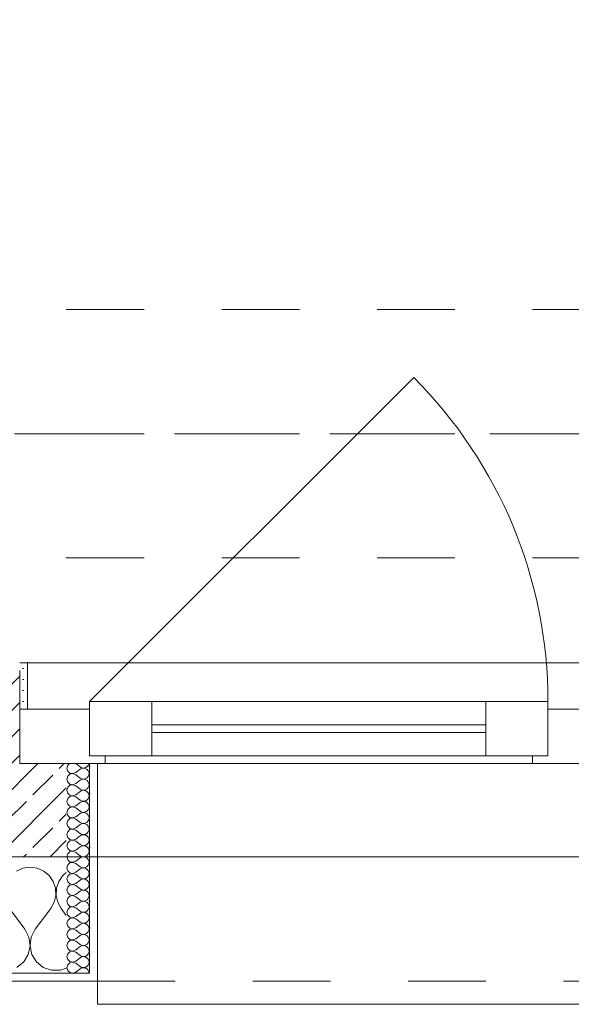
# Model space of a CAD drawing. Header units: metres. Extents: x -3.5 to 65.3, y -10.9 to 16.7.
# Tile 4 of 234: x 1.1 to 1.8, y -0.2 to 1.1. Entities that reach past the tile are written whole.
import ezdxf

# ---------------------------------------------------------------- set-up
doc = ezdxf.new("R2010")
doc.units = ezdxf.units.M
doc.header["$MEASUREMENT"] = 0
for name, pattern in [('Achse', [0.08, 0.04, -0.02, 0, -0.02]), ('Strichlinie doppelt', [0.218722, 0.105833, -0.042333, 0.028222, -0.042333]), ('Strichlinie eng', [0.046, 0.03, -0.016]), ('Untersicht', [0.04, 0.03, -0.01])]:
    doc.linetypes.add(name, pattern=pattern)
for name, color, linetype in [('451 - Universal.Achsen Raster', 7, 'Continuous'), ('603 - Struktur.Bodenplatte_ Decke Roh', 7, 'Continuous'), ('604 - Struktur.Wand Aussen', 7, 'Continuous'), ('608 - Struktur.Träger', 7, 'Continuous')]:
    doc.layers.add(name, color=color, linetype=linetype)
pattern_1 = [(0, (0, 0), (0, 0.034641), [0, -0.02]), (0, (0.01, 0.01732), (0, 0.034641), [0, -0.02])]

# ---------------------------------------------------------------- blocks, each defined once
blk = doc.blocks.new('*X11')
at = {"layer": '604 - Struktur.Wand Aussen', "color": 7, "linetype": 'Continuous', "lineweight": 5}
for p, q in [((1.1242, -0.0096), (1.1158, -0.0133)), ((1.1333, -0.0083), (1.1242, -0.0096)), ((1.1424, -0.0096), (1.1333, -0.0083)), ((1.1509, -0.0133), (1.1424, -0.0096)), ((1.1579, -0.0192), (1.1509, -0.0133)), ((1.1631, -0.0268), (1.1579, -0.0192)), ((1.1754, -0.0192), (1.1702, -0.0268)), ((1.18, -0.0154), (1.1754, -0.0192)), ((1.1661, -0.0355), (1.1631, -0.0268)), ((1.1665, -0.0447), (1.1661, -0.0355)), ((1.1672, -0.0355), (1.1668, -0.0447)), ((1.1702, -0.0268), (1.1672, -0.0355)), ((1.1645, -0.0536), (1.1665, -0.0447)), ((1.1668, -0.0447), (1.1689, -0.0536)), ((1.1267, -0.0883), (1.1067, -0.0617)), ((1.14, -0.0883), (1.16, -0.0617)), ((1.16, -0.0617), (1.1645, -0.0536)), ((1.1689, -0.0536), (1.1733, -0.0617)), ((1.18, -0.0706), (1.1733, -0.0617)), ((1.1318, -0.0984), (1.1267, -0.0883)), ((1.14, -0.0883), (1.1349, -0.0984)), ((1.1333, -0.1096), (1.1318, -0.0984)), ((1.1349, -0.0984), (1.1334, -0.1096)), ((1.131, -0.1207), (1.1333, -0.1096)), ((1.1334, -0.1096), (1.1357, -0.1207)), ((1.1251, -0.1303), (1.131, -0.1207)), ((1.1357, -0.1207), (1.1416, -0.1303)), ((1.1163, -0.1374), (1.1251, -0.1303)), ((1.1416, -0.1303), (1.1504, -0.1374)), ((1.1504, -0.1374), (1.161, -0.1412)), ((1.1723, -0.1412), (1.18, -0.1385)), ((1.161, -0.1412), (1.1723, -0.1412))]:
    blk.add_line(p, q, dxfattribs=at)
blk = doc.blocks.new('*X52')
at = {"layer": '604 - Struktur.Wand Aussen', "color": 7, "linetype": 'Continuous', "lineweight": 5}
for p, q in [((1.1818, 0.123), (1.1807, 0.1193)), ((1.1807, 0.1193), (1.1818, 0.1155)), ((1.1839, 0.125), (1.1818, 0.123)), ((1.1818, 0.1155), (1.1847, 0.1129)), ((1.1921, 0.125), (1.1979, 0.1207)), ((1.1921, 0.1136), (1.1979, 0.1179)), ((1.1979, 0.1207), (1.1996, 0.1198)), ((1.1996, 0.1188), (1.1979, 0.1179)), ((1.1996, 0.1198), (1.2015, 0.1193)), ((1.2015, 0.1193), (1.1996, 0.1188)), ((1.2015, 0.1193), (1.2035, 0.1194)), ((1.2035, 0.1192), (1.2015, 0.1193)), ((1.2035, 0.1194), (1.2053, 0.12)), ((1.2053, 0.1185), (1.2035, 0.1192)), ((1.2053, 0.12), (1.207, 0.1212)), ((1.207, 0.1174), (1.2053, 0.1185)), ((1.207, 0.1212), (1.2082, 0.1227)), ((1.2082, 0.1159), (1.207, 0.1174)), ((1.2082, 0.1227), (1.209, 0.1245)), ((1.209, 0.1141), (1.2082, 0.1159)), ((1.209, 0.1245), (1.2091, 0.125)), ((1.1818, 0.1088), (1.1807, 0.105)), ((1.1807, 0.105), (1.1818, 0.1012)), ((1.1847, 0.1114), (1.1818, 0.1088)), ((1.1847, 0.1129), (1.1885, 0.1122)), ((1.1885, 0.1121), (1.1847, 0.1114)), ((1.1885, 0.1122), (1.1921, 0.1136)), ((1.1921, 0.1107), (1.1885, 0.1121)), ((1.1921, 0.1107), (1.1979, 0.1064)), ((1.1921, 0.0993), (1.1979, 0.1036)), ((1.1979, 0.1064), (1.1996, 0.1055)), ((1.1996, 0.1045), (1.1979, 0.1036)), ((1.1996, 0.1055), (1.2015, 0.105)), ((1.2015, 0.105), (1.1996, 0.1045)), ((1.2015, 0.105), (1.2035, 0.1051)), ((1.2035, 0.1049), (1.2015, 0.105)), ((1.2035, 0.1051), (1.2053, 0.1058)), ((1.2053, 0.1042), (1.2035, 0.1049)), ((1.2053, 0.1058), (1.207, 0.1069)), ((1.207, 0.1031), (1.2053, 0.1042)), ((1.207, 0.1069), (1.2082, 0.1084)), ((1.2082, 0.1016), (1.207, 0.1031)), ((1.2082, 0.1084), (1.209, 0.1102)), ((1.209, 0.0998), (1.2082, 0.1016)), ((1.2093, 0.1121), (1.209, 0.1141)), ((1.209, 0.1102), (1.2093, 0.1121)), ((1.1818, 0.0945), (1.1807, 0.0907)), ((1.1807, 0.0907), (1.1818, 0.087)), ((1.1818, 0.1012), (1.1847, 0.0986)), ((1.1847, 0.0971), (1.1818, 0.0945)), ((1.1847, 0.0986), (1.1885, 0.0979)), ((1.1885, 0.0978), (1.1847, 0.0971)), ((1.1885, 0.0979), (1.1921, 0.0993)), ((1.1921, 0.0964), (1.1885, 0.0978)), ((1.1921, 0.0964), (1.1979, 0.0921)), ((1.1921, 0.085), (1.1979, 0.0893)), ((1.1979, 0.0921), (1.1996, 0.0912)), ((1.1996, 0.0902), (1.1979, 0.0893)), ((1.1996, 0.0912), (1.2015, 0.0907)), ((1.2015, 0.0907), (1.1996, 0.0902)), ((1.2015, 0.0907), (1.2035, 0.0908)), ((1.2035, 0.0906), (1.2015, 0.0907)), ((1.2035, 0.0908), (1.2053, 0.0915)), ((1.2053, 0.09), (1.2035, 0.0906)), ((1.2053, 0.0915), (1.207, 0.0926)), ((1.207, 0.0888), (1.2053, 0.09)), ((1.207, 0.0926), (1.2082, 0.0941)), ((1.2082, 0.0873), (1.207, 0.0888)), ((1.2082, 0.0941), (1.209, 0.0959)), ((1.2093, 0.0979), (1.209, 0.0998)), ((1.209, 0.0959), (1.2093, 0.0979)), ((1.1818, 0.0802), (1.1807, 0.0764)), ((1.1807, 0.0764), (1.1818, 0.0727)), ((1.1818, 0.087), (1.1847, 0.0843)), ((1.1847, 0.0828), (1.1818, 0.0802)), ((1.1847, 0.0843), (1.1885, 0.0836)), ((1.1885, 0.0835), (1.1847, 0.0828)), ((1.1885, 0.0836), (1.1921, 0.085)), ((1.1921, 0.0821), (1.1885, 0.0835)), ((1.1921, 0.0821), (1.1979, 0.0779)), ((1.1979, 0.0779), (1.1996, 0.0769)), ((1.1996, 0.0769), (1.2015, 0.0765)), ((1.2015, 0.0764), (1.1996, 0.076)), ((1.2015, 0.0765), (1.2035, 0.0766)), ((1.2035, 0.0763), (1.2015, 0.0764)), ((1.2035, 0.0766), (1.2053, 0.0772)), ((1.2053, 0.0757), (1.2035, 0.0763)), ((1.2053, 0.0772), (1.207, 0.0783)), ((1.207, 0.0783), (1.2082, 0.0798)), ((1.209, 0.0855), (1.2082, 0.0873)), ((1.2082, 0.0798), (1.209, 0.0816)), ((1.2093, 0.0836), (1.209, 0.0855)), ((1.209, 0.0816), (1.2093, 0.0836)), ((1.1818, 0.0659), (1.1807, 0.0621)), ((1.1818, 0.0727), (1.1847, 0.07)), ((1.1847, 0.0685), (1.1818, 0.0659)), ((1.1847, 0.07), (1.1885, 0.0693)), ((1.1885, 0.0693), (1.1847, 0.0685)), ((1.1885, 0.0693), (1.1921, 0.0707)), ((1.1921, 0.0679), (1.1885, 0.0693)), ((1.1921, 0.0707), (1.1979, 0.075)), ((1.1921, 0.0679), (1.1979, 0.0636)), ((1.1996, 0.076), (1.1979, 0.075)), ((1.1979, 0.0636), (1.1996, 0.0626)), ((1.207, 0.0746), (1.2053, 0.0757)), ((1.2053, 0.0629), (1.207, 0.064)), ((1.2082, 0.073), (1.207, 0.0746)), ((1.207, 0.064), (1.2082, 0.0655)), ((1.209, 0.0712), (1.2082, 0.073)), ((1.2082, 0.0655), (1.209, 0.0673)), ((1.2093, 0.0693), (1.209, 0.0712)), ((1.209, 0.0673), (1.2093, 0.0693)), ((1.1807, 0.0621), (1.1818, 0.0584)), ((1.1818, 0.0516), (1.1807, 0.0479)), ((1.1818, 0.0584), (1.1847, 0.0558)), ((1.1847, 0.0542), (1.1818, 0.0516)), ((1.1847, 0.0558), (1.1885, 0.055)), ((1.1885, 0.055), (1.1847, 0.0542)), ((1.1885, 0.055), (1.1921, 0.0564)), ((1.1921, 0.0536), (1.1885, 0.055)), ((1.1921, 0.0564), (1.1979, 0.0607)), ((1.1921, 0.0536), (1.1979, 0.0493)), ((1.1996, 0.0617), (1.1979, 0.0607)), ((1.1996, 0.0626), (1.2015, 0.0622)), ((1.2015, 0.0621), (1.1996, 0.0617)), ((1.2015, 0.0622), (1.2035, 0.0623)), ((1.2035, 0.062), (1.2015, 0.0621)), ((1.2035, 0.0623), (1.2053, 0.0629)), ((1.2053, 0.0614), (1.2035, 0.062)), ((1.207, 0.0603), (1.2053, 0.0614)), ((1.2082, 0.0588), (1.207, 0.0603)), ((1.207, 0.0497), (1.2082, 0.0512)), ((1.209, 0.057), (1.2082, 0.0588)), ((1.2082, 0.0512), (1.209, 0.053)), ((1.2093, 0.055), (1.209, 0.057)), ((1.209, 0.053), (1.2093, 0.055)), ((1.1807, 0.0479), (1.1818, 0.0441)), ((1.1818, 0.0441), (1.1847, 0.0415)), ((1.1847, 0.04), (1.1818, 0.0373)), ((1.1847, 0.0415), (1.1885, 0.0407)), ((1.1885, 0.0407), (1.1847, 0.04)), ((1.1885, 0.0407), (1.1921, 0.0421)), ((1.1921, 0.0393), (1.1885, 0.0407)), ((1.1921, 0.0421), (1.1979, 0.0464)), ((1.1921, 0.0393), (1.1979, 0.035)), ((1.1979, 0.0493), (1.1996, 0.0483)), ((1.1996, 0.0474), (1.1979, 0.0464)), ((1.1996, 0.0483), (1.2015, 0.0479)), ((1.2015, 0.0478), (1.1996, 0.0474)), ((1.2015, 0.0479), (1.2035, 0.048)), ((1.2035, 0.0477), (1.2015, 0.0478)), ((1.2035, 0.048), (1.2053, 0.0486)), ((1.2053, 0.0471), (1.2035, 0.0477)), ((1.2053, 0.0486), (1.207, 0.0497)), ((1.207, 0.046), (1.2053, 0.0471)), ((1.2082, 0.0445), (1.207, 0.046)), ((1.209, 0.0427), (1.2082, 0.0445)), ((1.2082, 0.037), (1.209, 0.0388)), ((1.2093, 0.0407), (1.209, 0.0427)), ((1.209, 0.0388), (1.2093, 0.0407)), ((1.1818, 0.0373), (1.1807, 0.0336)), ((1.1807, 0.0336), (1.1818, 0.0298)), ((1.1818, 0.0298), (1.1847, 0.0272)), ((1.1847, 0.0257), (1.1818, 0.023)), ((1.1847, 0.0272), (1.1885, 0.0265)), ((1.1885, 0.0264), (1.1847, 0.0257)), ((1.1885, 0.0265), (1.1921, 0.0279)), ((1.1921, 0.025), (1.1885, 0.0264)), ((1.1921, 0.0279), (1.1979, 0.0321)), ((1.1979, 0.035), (1.1996, 0.034)), ((1.1996, 0.0331), (1.1979, 0.0321)), ((1.1996, 0.034), (1.2015, 0.0336)), ((1.2015, 0.0335), (1.1996, 0.0331)), ((1.2015, 0.0336), (1.2035, 0.0337)), ((1.2035, 0.0334), (1.2015, 0.0335)), ((1.2035, 0.0337), (1.2053, 0.0343)), ((1.2053, 0.0328), (1.2035, 0.0334)), ((1.2053, 0.0343), (1.207, 0.0354)), ((1.207, 0.0317), (1.2053, 0.0328)), ((1.207, 0.0354), (1.2082, 0.037)), ((1.2082, 0.0302), (1.207, 0.0317)), ((1.209, 0.0284), (1.2082, 0.0302)), ((1.2093, 0.0264), (1.209, 0.0284)), ((1.209, 0.0245), (1.2093, 0.0264)), ((1.1818, 0.023), (1.1807, 0.0193)), ((1.1807, 0.0193), (1.1818, 0.0155)), ((1.1818, 0.0155), (1.1847, 0.0129)), ((1.1847, 0.0129), (1.1885, 0.0122)), ((1.1885, 0.0122), (1.1921, 0.0136)), ((1.1921, 0.025), (1.1979, 0.0207)), ((1.1921, 0.0136), (1.1979, 0.0179)), ((1.1979, 0.0207), (1.1996, 0.0198)), ((1.1996, 0.0188), (1.1979, 0.0179)), ((1.1996, 0.0198), (1.2015, 0.0193)), ((1.2015, 0.0193), (1.1996, 0.0188)), ((1.2015, 0.0193), (1.2035, 0.0194)), ((1.2035, 0.0192), (1.2015, 0.0193)), ((1.2035, 0.0194), (1.2053, 0.02)), ((1.2053, 0.0185), (1.2035, 0.0192)), ((1.2053, 0.02), (1.207, 0.0212)), ((1.207, 0.0174), (1.2053, 0.0185)), ((1.207, 0.0212), (1.2082, 0.0227)), ((1.2082, 0.0159), (1.207, 0.0174)), ((1.2082, 0.0227), (1.209, 0.0245)), ((1.209, 0.0141), (1.2082, 0.0159)), ((1.2093, 0.0121), (1.209, 0.0141)), ((1.1818, 0.0088), (1.1807, 0.005)), ((1.1807, 0.005), (1.1818, 0.0012)), ((1.1847, 0.0114), (1.1818, 0.0088)), ((1.1818, 0.0012), (1.1847, -0.0014)), ((1.1885, 0.0121), (1.1847, 0.0114)), ((1.1921, 0.0107), (1.1885, 0.0121)), ((1.1921, 0.0107), (1.1979, 0.0064)), ((1.1921, -0.0007), (1.1979, 0.0036)), ((1.1979, 0.0064), (1.1996, 0.0055)), ((1.1996, 0.0045), (1.1979, 0.0036)), ((1.1996, 0.0055), (1.2015, 0.005)), ((1.2015, 0.005), (1.1996, 0.0045)), ((1.2015, 0.005), (1.2035, 0.0051)), ((1.2035, 0.0049), (1.2015, 0.005)), ((1.2035, 0.0051), (1.2053, 0.0058)), ((1.2053, 0.0042), (1.2035, 0.0049)), ((1.2053, 0.0058), (1.207, 0.0069)), ((1.207, 0.0031), (1.2053, 0.0042)), ((1.207, 0.0069), (1.2082, 0.0084)), ((1.2082, 0.0016), (1.207, 0.0031)), ((1.2082, 0.0084), (1.209, 0.0102)), ((1.209, -0.0002), (1.2082, 0.0016)), ((1.209, 0.0102), (1.2093, 0.0121)), ((1.1818, -0.0055), (1.1807, -0.0093)), ((1.1807, -0.0093), (1.1818, -0.013)), ((1.1847, -0.0029), (1.1818, -0.0055)), ((1.1847, -0.0014), (1.1885, -0.0021)), ((1.1885, -0.0022), (1.1847, -0.0029)), ((1.1885, -0.0021), (1.1921, -0.0007)), ((1.1921, -0.0036), (1.1885, -0.0022)), ((1.1921, -0.0036), (1.1979, -0.0079)), ((1.1921, -0.015), (1.1979, -0.0107)), ((1.1979, -0.0079), (1.1996, -0.0088)), ((1.1996, -0.0098), (1.1979, -0.0107)), ((1.1996, -0.0088), (1.2015, -0.0093)), ((1.2015, -0.0093), (1.1996, -0.0098)), ((1.2015, -0.0093), (1.2035, -0.0092)), ((1.2035, -0.0094), (1.2015, -0.0093)), ((1.2035, -0.0092), (1.2053, -0.0085)), ((1.2053, -0.01), (1.2035, -0.0094)), ((1.2053, -0.0085), (1.207, -0.0074)), ((1.207, -0.0112), (1.2053, -0.01)), ((1.207, -0.0074), (1.2082, -0.0059)), ((1.2082, -0.0127), (1.207, -0.0112)), ((1.2082, -0.0059), (1.209, -0.0041)), ((1.209, -0.0145), (1.2082, -0.0127)), ((1.2093, -0.0021), (1.209, -0.0002)), ((1.209, -0.0041), (1.2093, -0.0021)), ((1.1818, -0.0198), (1.1807, -0.0236)), ((1.1807, -0.0236), (1.1818, -0.0273)), ((1.1818, -0.013), (1.1847, -0.0157)), ((1.1847, -0.0172), (1.1818, -0.0198)), ((1.1847, -0.0157), (1.1885, -0.0164)), ((1.1885, -0.0165), (1.1847, -0.0172)), ((1.1885, -0.0164), (1.1921, -0.015)), ((1.1921, -0.0179), (1.1885, -0.0165)), ((1.1921, -0.0179), (1.1979, -0.0221)), ((1.1921, -0.0293), (1.1979, -0.025)), ((1.1979, -0.0221), (1.1996, -0.0231)), ((1.1996, -0.024), (1.1979, -0.025)), ((1.1996, -0.0231), (1.2015, -0.0235)), ((1.2015, -0.0236), (1.1996, -0.024)), ((1.2015, -0.0235), (1.2035, -0.0234)), ((1.2035, -0.0237), (1.2015, -0.0236)), ((1.2035, -0.0234), (1.2053, -0.0228)), ((1.2053, -0.0243), (1.2035, -0.0237)), ((1.2053, -0.0228), (1.207, -0.0217)), ((1.207, -0.0254), (1.2053, -0.0243)), ((1.207, -0.0217), (1.2082, -0.0202)), ((1.2082, -0.0202), (1.209, -0.0184)), ((1.2093, -0.0164), (1.209, -0.0145)), ((1.209, -0.0184), (1.2093, -0.0164)), ((1.1818, -0.0341), (1.1807, -0.0379)), ((1.1807, -0.0379), (1.1818, -0.0416)), ((1.1818, -0.0273), (1.1847, -0.03)), ((1.1847, -0.0315), (1.1818, -0.0341)), ((1.1847, -0.03), (1.1885, -0.0307)), ((1.1885, -0.0307), (1.1847, -0.0315)), ((1.1885, -0.0307), (1.1921, -0.0293)), ((1.1921, -0.0321), (1.1885, -0.0307)), ((1.1921, -0.0321), (1.1979, -0.0364)), ((1.1979, -0.0364), (1.1996, -0.0374)), ((1.1996, -0.0374), (1.2015, -0.0378)), ((1.2015, -0.0379), (1.1996, -0.0383)), ((1.2015, -0.0378), (1.2035, -0.0377)), ((1.2035, -0.038), (1.2015, -0.0379)), ((1.2035, -0.0377), (1.2053, -0.0371)), ((1.2053, -0.0386), (1.2035, -0.038)), ((1.2053, -0.0371), (1.207, -0.036)), ((1.2082, -0.027), (1.207, -0.0254)), ((1.207, -0.036), (1.2082, -0.0345)), ((1.209, -0.0288), (1.2082, -0.027)), ((1.2082, -0.0345), (1.209, -0.0327)), ((1.2093, -0.0307), (1.209, -0.0288)), ((1.209, -0.0327), (1.2093, -0.0307)), ((1.1818, -0.0484), (1.1807, -0.0521)), ((1.1818, -0.0416), (1.1847, -0.0442)), ((1.1847, -0.0458), (1.1818, -0.0484)), ((1.1847, -0.0442), (1.1885, -0.045)), ((1.1885, -0.045), (1.1847, -0.0458)), ((1.1885, -0.045), (1.1921, -0.0436)), ((1.1921, -0.0464), (1.1885, -0.045)), ((1.1921, -0.0436), (1.1979, -0.0393)), ((1.1921, -0.0464), (1.1979, -0.0507)), ((1.1996, -0.0383), (1.1979, -0.0393)), ((1.1979, -0.0507), (1.1996, -0.0517)), ((1.207, -0.0397), (1.2053, -0.0386)), ((1.2053, -0.0514), (1.207, -0.0503)), ((1.2082, -0.0412), (1.207, -0.0397)), ((1.207, -0.0503), (1.2082, -0.0488)), ((1.209, -0.043), (1.2082, -0.0412)), ((1.2082, -0.0488), (1.209, -0.047)), ((1.2093, -0.045), (1.209, -0.043)), ((1.209, -0.047), (1.2093, -0.045)), ((1.1807, -0.0521), (1.1818, -0.0559)), ((1.1818, -0.0627), (1.1807, -0.0664)), ((1.1818, -0.0559), (1.1847, -0.0585)), ((1.1847, -0.06), (1.1818, -0.0627)), ((1.1847, -0.0585), (1.1885, -0.0593)), ((1.1885, -0.0593), (1.1847, -0.06)), ((1.1885, -0.0593), (1.1921, -0.0579)), ((1.1921, -0.0607), (1.1885, -0.0593)), ((1.1921, -0.0579), (1.1979, -0.0536)), ((1.1921, -0.0607), (1.1979, -0.065)), ((1.1996, -0.0526), (1.1979, -0.0536)), ((1.1996, -0.0517), (1.2015, -0.0521)), ((1.2015, -0.0522), (1.1996, -0.0526)), ((1.2015, -0.0521), (1.2035, -0.052)), ((1.2035, -0.0523), (1.2015, -0.0522)), ((1.2035, -0.052), (1.2053, -0.0514)), ((1.2053, -0.0529), (1.2035, -0.0523)), ((1.207, -0.054), (1.2053, -0.0529)), ((1.2082, -0.0555), (1.207, -0.054)), ((1.207, -0.0646), (1.2082, -0.063)), ((1.209, -0.0573), (1.2082, -0.0555)), ((1.2082, -0.063), (1.209, -0.0612)), ((1.2093, -0.0593), (1.209, -0.0573)), ((1.209, -0.0612), (1.2093, -0.0593)), ((1.1807, -0.0664), (1.1818, -0.0702)), ((1.1818, -0.0702), (1.1847, -0.0728)), ((1.1847, -0.0743), (1.1818, -0.077)), ((1.1847, -0.0728), (1.1885, -0.0735)), ((1.1885, -0.0736), (1.1847, -0.0743)), ((1.1885, -0.0735), (1.1921, -0.0721)), ((1.1921, -0.075), (1.1885, -0.0736)), ((1.1921, -0.0721), (1.1979, -0.0679)), ((1.1921, -0.075), (1.1979, -0.0793)), ((1.1979, -0.065), (1.1996, -0.066)), ((1.1996, -0.0669), (1.1979, -0.0679)), ((1.1996, -0.066), (1.2015, -0.0664)), ((1.2015, -0.0665), (1.1996, -0.0669)), ((1.2015, -0.0664), (1.2035, -0.0663)), ((1.2035, -0.0666), (1.2015, -0.0665)), ((1.2035, -0.0663), (1.2053, -0.0657)), ((1.2053, -0.0672), (1.2035, -0.0666)), ((1.2053, -0.0657), (1.207, -0.0646)), ((1.207, -0.0683), (1.2053, -0.0672)), ((1.2082, -0.0698), (1.207, -0.0683)), ((1.209, -0.0716), (1.2082, -0.0698)), ((1.2082, -0.0773), (1.209, -0.0755)), ((1.2093, -0.0736), (1.209, -0.0716)), ((1.209, -0.0755), (1.2093, -0.0736)), ((1.1818, -0.077), (1.1807, -0.0807)), ((1.1807, -0.0807), (1.1818, -0.0845)), ((1.1818, -0.0845), (1.1847, -0.0871)), ((1.1847, -0.0886), (1.1818, -0.0912)), ((1.1847, -0.0871), (1.1885, -0.0878)), ((1.1885, -0.0879), (1.1847, -0.0886)), ((1.1885, -0.0878), (1.1921, -0.0864)), ((1.1921, -0.0893), (1.1885, -0.0879)), ((1.1921, -0.0864), (1.1979, -0.0821)), ((1.1979, -0.0793), (1.1996, -0.0802)), ((1.1996, -0.0812), (1.1979, -0.0821)), ((1.1996, -0.0802), (1.2015, -0.0807)), ((1.2015, -0.0807), (1.1996, -0.0812)), ((1.2015, -0.0807), (1.2035, -0.0806)), ((1.2035, -0.0808), (1.2015, -0.0807)), ((1.2035, -0.0806), (1.2053, -0.08)), ((1.2053, -0.0815), (1.2035, -0.0808)), ((1.2053, -0.08), (1.207, -0.0788)), ((1.207, -0.0826), (1.2053, -0.0815)), ((1.207, -0.0788), (1.2082, -0.0773)), ((1.2082, -0.0841), (1.207, -0.0826)), ((1.209, -0.0859), (1.2082, -0.0841)), ((1.2093, -0.0879), (1.209, -0.0859)), ((1.209, -0.0898), (1.2093, -0.0879)), ((1.1818, -0.0912), (1.1807, -0.095)), ((1.1807, -0.095), (1.1818, -0.0988)), ((1.1818, -0.0988), (1.1847, -0.1014)), ((1.1847, -0.1014), (1.1885, -0.1021)), ((1.1885, -0.1021), (1.1921, -0.1007)), ((1.1921, -0.0893), (1.1979, -0.0936)), ((1.1921, -0.1007), (1.1979, -0.0964)), ((1.1979, -0.0936), (1.1996, -0.0945)), ((1.1996, -0.0955), (1.1979, -0.0964)), ((1.1996, -0.0945), (1.2015, -0.095)), ((1.2015, -0.095), (1.1996, -0.0955)), ((1.2015, -0.095), (1.2035, -0.0949)), ((1.2035, -0.0951), (1.2015, -0.095)), ((1.2035, -0.0949), (1.2053, -0.0942)), ((1.2053, -0.0958), (1.2035, -0.0951)), ((1.2053, -0.0942), (1.207, -0.0931)), ((1.207, -0.0969), (1.2053, -0.0958)), ((1.207, -0.0931), (1.2082, -0.0916)), ((1.2082, -0.0984), (1.207, -0.0969)), ((1.2082, -0.0916), (1.209, -0.0898)), ((1.209, -0.1002), (1.2082, -0.0984)), ((1.2093, -0.1021), (1.209, -0.1002)), ((1.1818, -0.1055), (1.1807, -0.1093)), ((1.1807, -0.1093), (1.1818, -0.113)), ((1.1847, -0.1029), (1.1818, -0.1055)), ((1.1818, -0.113), (1.1847, -0.1157)), ((1.1885, -0.1022), (1.1847, -0.1029)), ((1.1921, -0.1036), (1.1885, -0.1022)), ((1.1921, -0.1036), (1.1979, -0.1079)), ((1.1921, -0.115), (1.1979, -0.1107)), ((1.1979, -0.1079), (1.1996, -0.1088)), ((1.1996, -0.1098), (1.1979, -0.1107)), ((1.1996, -0.1088), (1.2015, -0.1093)), ((1.2015, -0.1093), (1.1996, -0.1098)), ((1.2015, -0.1093), (1.2035, -0.1092)), ((1.2035, -0.1094), (1.2015, -0.1093)), ((1.2035, -0.1092), (1.2053, -0.1085)), ((1.2053, -0.11), (1.2035, -0.1094)), ((1.2053, -0.1085), (1.207, -0.1074)), ((1.207, -0.1112), (1.2053, -0.11)), ((1.207, -0.1074), (1.2082, -0.1059)), ((1.2082, -0.1127), (1.207, -0.1112)), ((1.2082, -0.1059), (1.209, -0.1041)), ((1.209, -0.1145), (1.2082, -0.1127)), ((1.209, -0.1041), (1.2093, -0.1021)), ((1.1818, -0.1198), (1.1807, -0.1236)), ((1.1807, -0.1236), (1.1818, -0.1273)), ((1.1847, -0.1172), (1.1818, -0.1198)), ((1.1847, -0.1157), (1.1885, -0.1164)), ((1.1885, -0.1165), (1.1847, -0.1172)), ((1.1885, -0.1164), (1.1921, -0.115)), ((1.1921, -0.1179), (1.1885, -0.1165)), ((1.1921, -0.1179), (1.1979, -0.1221)), ((1.1921, -0.1293), (1.1979, -0.125)), ((1.1979, -0.1221), (1.1996, -0.1231)), ((1.1996, -0.124), (1.1979, -0.125)), ((1.1996, -0.1231), (1.2015, -0.1235)), ((1.2015, -0.1236), (1.1996, -0.124)), ((1.2015, -0.1235), (1.2035, -0.1234)), ((1.2035, -0.1237), (1.2015, -0.1236)), ((1.2035, -0.1234), (1.2053, -0.1228)), ((1.2053, -0.1243), (1.2035, -0.1237)), ((1.2053, -0.1228), (1.207, -0.1217)), ((1.207, -0.1254), (1.2053, -0.1243)), ((1.207, -0.1217), (1.2082, -0.1202)), ((1.2082, -0.127), (1.207, -0.1254)), ((1.2082, -0.1202), (1.209, -0.1184)), ((1.2093, -0.1164), (1.209, -0.1145)), ((1.209, -0.1184), (1.2093, -0.1164)), ((1.1818, -0.1341), (1.1807, -0.1379)), ((1.1807, -0.1379), (1.1818, -0.1416)), ((1.1818, -0.1273), (1.1847, -0.13)), ((1.1847, -0.1315), (1.1818, -0.1341)), ((1.1847, -0.13), (1.1885, -0.1307)), ((1.1885, -0.1307), (1.1847, -0.1315)), ((1.1885, -0.1307), (1.1921, -0.1293)), ((1.1921, -0.1321), (1.1885, -0.1307)), ((1.1921, -0.1321), (1.1979, -0.1364)), ((1.1921, -0.1436), (1.1979, -0.1393)), ((1.1979, -0.1364), (1.1996, -0.1374)), ((1.1996, -0.1383), (1.1979, -0.1393)), ((1.1996, -0.1374), (1.2015, -0.1378)), ((1.2015, -0.1379), (1.1996, -0.1383)), ((1.2015, -0.1378), (1.2035, -0.1377)), ((1.2035, -0.138), (1.2015, -0.1379)), ((1.2035, -0.1377), (1.2053, -0.1371)), ((1.2053, -0.1386), (1.2035, -0.138)), ((1.2053, -0.1371), (1.207, -0.136)), ((1.207, -0.1397), (1.2053, -0.1386)), ((1.207, -0.136), (1.2082, -0.1345)), ((1.209, -0.1288), (1.2082, -0.127)), ((1.2082, -0.1345), (1.209, -0.1327)), ((1.2093, -0.1307), (1.209, -0.1288)), ((1.209, -0.1327), (1.2093, -0.1307)), ((1.1818, -0.1416), (1.1847, -0.1442)), ((1.1847, -0.1442), (1.1885, -0.145)), ((1.1885, -0.145), (1.1921, -0.1436)), ((1.2082, -0.1412), (1.207, -0.1397)), ((1.209, -0.143), (1.2082, -0.1412)), ((1.2093, -0.145), (1.209, -0.143))]:
    blk.add_line(p, q, dxfattribs=at)

msp = doc.modelspace()

# ---------------------------------------------------------------- hatches: boundary and pattern name
at = {"layer": '604 - Struktur.Wand Aussen', "linetype": 'Continuous', "lineweight": 0, "true_color": 0x000000}
h = msp.add_hatch(dxfattribs=at)
h.set_pattern_fill('Gips_0001', color=18, style=0, pattern_type=2)
h.set_pattern_definition([(45, (0, 0), (-0.00707107, 0.00707107), [0, -0.01])])
h.paths.add_polyline_path([(1.12, 0.255), (1.12, 0.195), (1.13, 0.195), (1.13, 0.255)])
h = msp.add_hatch(dxfattribs=at)
h.set_pattern_fill('Beton__Stahlbeton_0001', color=18, style=0, pattern_type=2)
h.set_pattern_definition([(45, (0, 0), (-0.0339411, 0.0339411), []), (45, (-0.01697, 0.01697), (-0.0339411, 0.0339411), [0.036, -0.012])])
h.paths.add_polyline_path([(0.2738, 0.245), (0.225, 0.2015), (0.225, 0.005), (1.18, 0.005), (1.18, 0.125), (1.12, 0.125), (1.12, 0.195), (1.12, 0.245)])
h = msp.add_hatch(dxfattribs=at)
h.set_pattern_fill('Verputz_0001', color=18, style=0, pattern_type=2)
h.set_pattern_definition(pattern_1)
h.paths.add_polyline_path([(1.21, -0.155), (1.22, -0.155), (1.22, 0.125), (1.21, 0.125)])
h = msp.add_hatch(dxfattribs=at)
h.set_pattern_fill('Verputz_0001', color=18, style=0, pattern_type=2)
h.set_pattern_definition(pattern_1)
h.paths.add_polyline_path([(-0.165, -0.1461), (-0.165, -0.155), (1.21, -0.155), (1.21, -0.145), (-0.1638, -0.145)])

# ---------------------------------------------------------------- linework, layer by layer
at = {"layer": '451 - Universal.Achsen Raster', "color": 160, "linetype": 'Strichlinie doppelt', "lineweight": 9, "true_color": 0x3232ff}
msp.add_line((64.935, 0.55), (-3.175, 0.55), dxfattribs=at)
at = {"layer": '603 - Struktur.Bodenplatte_ Decke Roh', "color": 7, "linetype": 'Continuous', "lineweight": 18, "flags": 128}
msp.add_lwpolyline([(47.48, 13.695), (14.78, 13.695), (14.78, 13.455), (14.78, 13), (14.84, 13), (14.84, 8.585), (13.03, 8.585), (13.03, 8.725), (11.41, 8.725), (11.41, 13), (11.48, 13), (11.48, 13.455), (11.48, 13.695), (-0.015, 13.695), (-0.015, 0.005), (62.275, 0.005)], dxfattribs=at)
at = {"layer": '604 - Struktur.Wand Aussen', "color": 7, "linetype": 'Continuous', "lineweight": 9}
for p, q in [((1.21, 0.205), (1.6272, 0.6222)), ((1.13, 0.255), (3.51, 0.255)), ((1.22, -0.155), (1.22, -0.185)), ((1.22, -0.185), (3.42, -0.185))]:
    msp.add_line(p, q, dxfattribs=at)
at = {"layer": '604 - Struktur.Wand Aussen', "color": 7, "linetype": 'Continuous', "lineweight": 5}
for p, q in [((1.12, 0.255), (1.13, 0.255)), ((1.13, 0.245), (1.13, 0.255)), ((1.13, 0.245), (1.13, 0.255)), ((1.13, 0.195), (1.13, 0.245)), ((1.13, 0.195), (1.13, 0.245)), ((1.12, 0.195), (1.13, 0.195)), ((1.12, 0.195), (1.13, 0.195)), ((1.12, 0.195), (1.13, 0.195)), ((1.18, 0.125), (1.21, 0.125)), ((1.18, 0.125), (1.21, 0.125)), ((1.18, 0.125), (1.21, 0.125)), ((1.21, 0.125), (1.22, 0.125)), ((1.21, 0.125), (1.21, -0.145)), ((1.21, -0.145), (1.21, 0.125)), ((1.21, 0.125), (1.22, 0.125)), ((1.21, 0.125), (1.22, 0.125)), ((1.22, 0.005), (1.22, 0.125)), ((1.22, 0.005), (1.22, 0.125)), ((1.22, -0.005), (1.22, 0.005)), ((1.22, -0.005), (1.22, 0.005)), ((1.22, -0.145), (1.22, -0.005)), ((1.22, -0.145), (1.22, -0.005)), ((-0.025, -0.145), (1.18, -0.145)), ((1.18, -0.145), (1.21, -0.145)), ((1.22, -0.155), (1.22, -0.145)), ((1.22, -0.155), (1.22, -0.145)), ((1.21, -0.155), (1.22, -0.155))]:
    msp.add_line(p, q, dxfattribs=at)
at = {"layer": '604 - Struktur.Wand Aussen', "color": 7, "linetype": 'Strichlinie eng', "lineweight": 9}
for p, q in [((1.13, 0.255), (3.51, 0.255)), ((1.22, -0.155), (3.42, -0.155))]:
    msp.add_line(p, q, dxfattribs=at)
at = {"layer": '604 - Struktur.Wand Aussen', "color": 7, "linetype": 'Continuous', "lineweight": 13}
for p, q in [((1.12, 0.245), (1.12, 0.195)), ((1.21, 0.135), (1.21, 0.205)), ((1.21, 0.205), (1.29, 0.205)), ((1.29, 0.205), (1.72, 0.205)), ((1.29, 0.205), (1.29, 0.135)), ((1.72, 0.135), (1.72, 0.205)), ((1.72, 0.205), (1.8, 0.205)), ((1.8, 0.205), (1.8, 0.135)), ((1.12, 0.125), (1.12, 0.195)), ((1.12, 0.195), (1.21, 0.195)), ((1.12, 0.125), (1.12, 0.195)), ((1.12, 0.125), (1.12, 0.195)), ((1.21, 0.195), (1.21, 0.135)), ((1.8, 0.135), (1.8, 0.195)), ((1.8, 0.195), (1.82, 0.195)), ((1.82, 0.195), (1.84, 0.195)), ((1.29, 0.175), (1.72, 0.175)), ((1.72, 0.165), (1.29, 0.165)), ((1.21, 0.135), (1.23, 0.135)), ((1.29, 0.135), (1.21, 0.135)), ((1.23, 0.135), (1.23, 0.125)), ((1.72, 0.135), (1.29, 0.135)), ((1.8, 0.135), (1.72, 0.135)), ((1.78, 0.125), (1.78, 0.135)), ((1.78, 0.135), (1.8, 0.135)), ((1.12, 0.125), (1.18, 0.125)), ((1.23, 0.125), (1.12, 0.125)), ((1.12, 0.125), (1.18, 0.125)), ((1.12, 0.125), (1.18, 0.125)), ((1.78, 0.125), (1.23, 0.125)), ((1.82, 0.125), (1.78, 0.125)), ((1.86, 0.125), (1.82, 0.125)), ((0.225, 0.005), (1.18, 0.005))]:
    msp.add_line(p, q, dxfattribs=at)
at = {"layer": '604 - Struktur.Wand Aussen', "color": 7, "linetype": 'Continuous', "lineweight": 5, "flags": 128}
msp.add_lwpolyline([(-0.165, -0.155), (1.21, -0.155)], dxfattribs=at)
at = {"layer": '604 - Struktur.Wand Aussen', "color": 7, "linetype": 'Continuous', "lineweight": 9}
msp.add_arc((1.21, 0.205), 0.59, 0, 45, dxfattribs=at)
msp.add_point((1.13, 0.255), dxfattribs=at)
at = {"layer": '608 - Struktur.Träger', "color": 7, "linetype": 'Untersicht', "lineweight": 13}
for p, q in [((0.38, 0.71), (61.88, 0.71)), ((0.38, 0.39), (61.88, 0.39))]:
    msp.add_line(p, q, dxfattribs=at)
at = {"layer": '608 - Struktur.Träger', "color": 7, "linetype": 'Achse', "lineweight": 9}
msp.add_line((0.38, 0.55), (61.88, 0.55), dxfattribs=at)

# ---------------------------------------------------------------- block references
at = {"layer": '604 - Struktur.Wand Aussen', "color": 7, "lineweight": 18}
for name in ['*X52', '*X11']:
    msp.add_blockref(name, (0, 0), dxfattribs=at)

doc.saveas('drawing.dxf')
